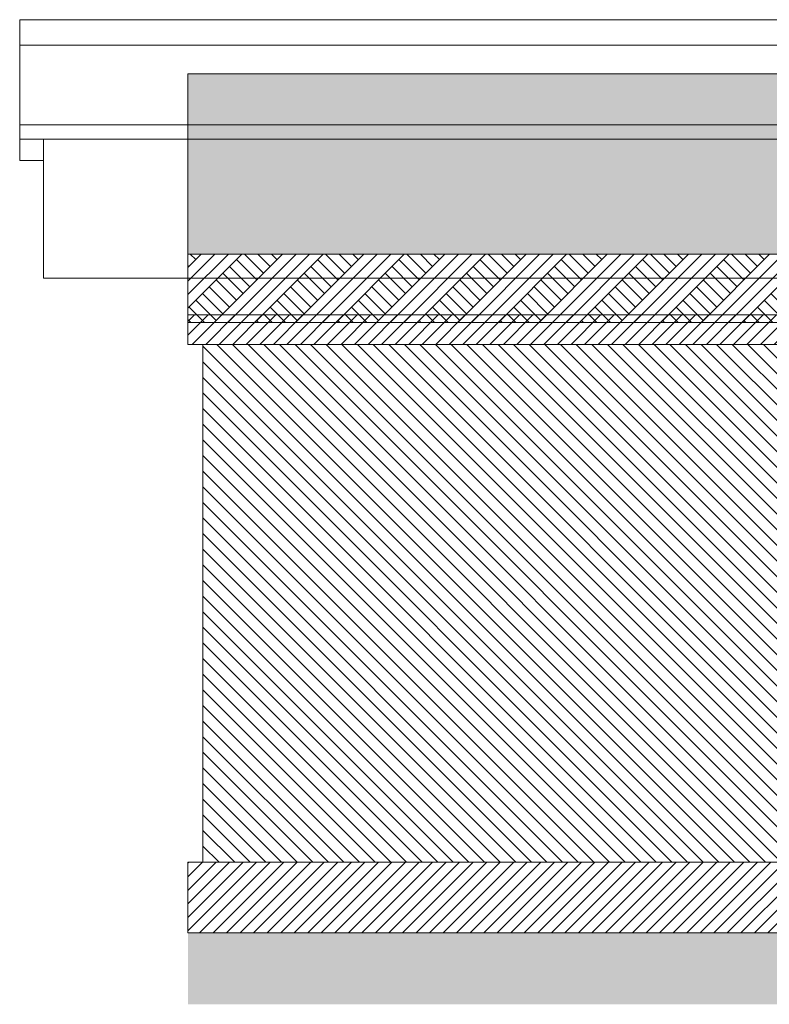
# Model space of a CAD drawing. Header units: millimetres. Extents: x 1516 to 53650, y -1776 to 7865.
# Tile 1 of 37: x 1516 to 6608, y -965 to 5720. Entities that reach past the tile are written whole.
import ezdxf

# ---------------------------------------------------------------- set-up
doc = ezdxf.new("R2010")
doc.units = ezdxf.units.MM
doc.header["$MEASUREMENT"] = 0
for name, color, linetype in [('2D - Dessin général.AL', 7, 'Continuous'), ('_Constr - Structure.AL', 7, 'Continuous'), ('Pour vue 3D seulement.AL', 7, 'Continuous')]:
    doc.layers.add(name, color=color, linetype=linetype)
pattern_1 = [(45, (0, 0), (-45.96194, 45.96194), [])]

# ---------------------------------------------------------------- blocks, each defined once
blk = doc.blocks.new('Élément de coupe_24')
at = {"layer": '_Constr - Structure.AL', "color": 7, "linetype": 'Continuous', "lineweight": 13}
for p, q in [((1515.7, 5546.6), (1515.7, 5719.9)), ((53630, 5719.9), (1515.7, 5719.9)), ((1515.7, 5006.8), (1515.7, 5546.6)), ((53630, 5546.6), (1515.7, 5546.6)), ((1515.7, 4909.7), (1515.7, 5006.8)), ((53630, 5006.8), (1515.7, 5006.8)), ((1676.4, 4909.7), (1515.7, 4909.7)), ((1515.7, 4764), (1515.7, 4909.7)), ((1676.4, 4764), (1515.7, 4764))]:
    blk.add_line(p, q, dxfattribs=at)
blk = doc.blocks.new('Élément de coupe_36')
at = {"layer": 'Pour vue 3D seulement.AL', "color": 7, "linetype": 'Continuous', "lineweight": 13}
for p, q in [((7093.7, 4909.7), (1676.4, 4909.7)), ((1676.4, 3965.3), (1676.4, 4909.7)), ((7093.7, 4713.1), (7093.7, 4806.1)), ((7093.7, 3965.3), (7093.7, 4713.1)), ((7093.7, 3965.3), (1676.4, 3965.3))]:
    blk.add_line(p, q, dxfattribs=at)

msp = doc.modelspace()

# ---------------------------------------------------------------- hatches: boundary and pattern name
at = {"linetype": 'Continuous', "lineweight": 0, "true_color": 0xcccccc}
h = msp.add_hatch(dxfattribs=at)
h.set_pattern_fill('Terre', color=254, style=0, pattern_type=2)
h.set_pattern_definition([(45, (26780.61, -732.37), (-137.8858, 137.8858), []), (45, (26734.65, -686.4), (-275.7716, 275.7716), []), (45, (26688.7, -640.44), (-275.7716, 275.7716), []), (135, (26642.726, -594.48), (45.96194, 45.96194), [195, -195])])
h.paths.add_polyline_path([(2658.598, -480), (53649.628, -480), (53649.628, -964.731), (2658.598, -964.731)])
at = {"layer": '2D - Dessin général.AL', "linetype": 'Continuous', "lineweight": 5}
h = msp.add_hatch(dxfattribs=at)
h.set_pattern_fill('Herbe', color=8, style=0, pattern_type=2)
h.set_pattern_definition([(90, (0, 0), (-300, 0), [43.3013, -129.9038]), (90, (150, 86.6), (-300, 0), [43.3013, -129.9038]), (30, (0, 0), (-150, 259.8076), [43.3013, -129.9038]), (30, (0, 173.2), (-150, 259.8076), [43.3013, -129.9038]), (150, (0, 0), (150, 259.8076), [43.3013, -129.9038]), (150, (0, 173.2), (150, 259.8076), [43.3013, -129.9038])])
h.paths.add_polyline_path([(53633.309, 5352.242), (2658.598, 5352.242), (2658.598, 4128.02), (9034.81, 4128.02), (9034.81, 4422.29), (9109.393, 4511.43), (9200.931, 4538.807), (9200.931, 4841.527), (9163.886, 4841.527), (9163.886, 4931.591), (9215.068, 4931.591), (10431.132, 4931.591), (10482.315, 4931.591), (10482.315, 4841.527), (10445.141, 4841.527), (10445.141, 4538.845), (10536.808, 4511.43, -0.2368986), (10611.39, 4422.29), (10611.39, 4128.02), (18984.662, 4128.02), (18984.662, 4443.709, -0.23689814), (19059.244, 4532.849), (19150.911, 4560.264), (19150.783, 4841.527), (19113.737, 4841.527), (19113.737, 4931.591), (20432.166, 4931.591), (20432.166, 4841.527), (20395.709, 4841.527), (20394.993, 4560.264), (20482.908, 4533.971, -0.24796748), (20561.242, 4443.709), (20561.242, 4128.02), (28999.989, 4128.02), (28999.989, 4422.581, -0.23897561), (29074.102, 4511.43), (29166.257, 4538.491), (29166.11, 4841.527), (29129.065, 4841.527), (29129.065, 4931.591), (29180.247, 4931.591), (30396.312, 4931.591), (30447.494, 4931.591), (30447.494, 4841.527), (30410.32, 4841.527), (30410.449, 4543.097), (30493.65, 4513.666, -0.22434778), (30576.57, 4422.581), (30576.57, 4128.02), (38977.258, 4128.02), (38977.258, 4422.581, -0.28590937), (39049.363, 4510.616), (39143.526, 4538.491), (39143.379, 4841.527), (39106.334, 4841.527), (39106.334, 4931.591), (39157.516, 4931.591), (40373.58, 4931.591), (40424.763, 4931.591), (40424.763, 4841.527), (40387.589, 4841.527), (40387.717, 4543.097), (40487.276, 4509.108, -0.22959692), (40553.838, 4422.581), (40553.838, 4128.02), (53633.309, 4128.02)])
h = msp.add_hatch(dxfattribs=at)
h.set_pattern_fill('Dallage', style=0, pattern_type=2)
h.set_pattern_definition(pattern_1)
h.paths.add_polyline_path([(9243.471, 3664.384), (9215.068, 4543.035), (9109.393, 4511.43, 0.23689864), (9034.81, 4422.29), (9034.81, 3715.208), (2658.598, 3715.208), (2658.598, 3514.447), (9243.471, 3514.447)])
h = msp.add_hatch(dxfattribs=at)
h.set_pattern_fill('Terre', color=8, style=0, pattern_type=2)
h.set_pattern_definition([(45, (0, 0), (-137.886, 137.886), []), (45, (-45.96, 45.96), (-275.772, 275.772), []), (45, (-91.92, 91.92), (-275.772, 275.772), []), (135, (-137.886, 137.886), (45.96194, 45.96194), [195, -195])])
h.paths.add_polyline_path([(2658.598, 3664.384), (9034.81, 3664.384), (9034.81, 4128.02), (2658.598, 4128.02)])
h = msp.add_hatch(dxfattribs=at)
h.set_pattern_fill('Dallage', style=0, pattern_type=2)
h.set_pattern_definition(pattern_1)
h.paths.add_polyline_path([(2658.598, 0), (42128.506, 0), (42128.506, 3715.208), (42428.506, 3715.208), (42428.506, 0), (47089.585, 4.001), (47089.585, 3518.448), (47434.683, 3519.264), (47434.683, 0), (53649.628, 0), (53649.628, -480), (2658.598, -480)])
h = msp.add_hatch(dxfattribs=at)
h.set_pattern_fill('Diagonales', color=8, style=0, pattern_type=2)
h.set_pattern_definition([(135, (3646.645, 6647.95), (53.033, 53.033), [])])
h.paths.add_polyline_path([(2760.395, 3514.447), (7097.621, 3514.447), (7097.621, 0), (2760.395, 0)])

# ---------------------------------------------------------------- linework, layer by layer
at = {"layer": '2D - Dessin général.AL', "color": 7, "linetype": 'Continuous', "lineweight": 5, "flags": 128}
msp.add_lwpolyline([(53633.309, 5352.242), (2658.598, 5352.242), (2658.598, 4128.02), (9034.81, 4128.02), (9034.81, 4422.29), (9109.393, 4511.43), (9200.931, 4538.807), (9200.931, 4841.527), (9163.886, 4841.527), (9163.886, 4931.591), (9215.068, 4931.591), (10431.132, 4931.591), (10482.315, 4931.591), (10482.315, 4841.527), (10445.141, 4841.527), (10445.141, 4538.845), (10536.808, 4511.43, -0.2368986), (10611.39, 4422.29), (10611.39, 4128.02), (18984.662, 4128.02)], format="xyb", dxfattribs=at)
msp.add_lwpolyline([(9243.471, 3664.384), (9215.068, 4543.035), (9109.393, 4511.43, 0.23689864), (9034.81, 4422.29), (9034.81, 3715.208), (2658.598, 3715.208), (2658.598, 3514.447), (9243.471, 3514.447)], format="xyb", close=True, dxfattribs=at)
for points in [[(2658.598, 3664.384), (9034.81, 3664.384), (9034.81, 4128.02), (2658.598, 4128.02)], [(2658.598, 0), (42128.506, 0), (42128.506, 3715.208), (42428.506, 3715.208), (42428.506, 0), (47089.585, 4.001), (47089.585, 3518.448), (47434.683, 3519.264), (47434.683, 0), (53649.628, 0), (53649.628, -480), (2658.598, -480)], [(2760.395, 3514.447), (7097.621, 3514.447), (7097.621, 0), (2760.395, 0)]]:
    msp.add_lwpolyline(points, close=True, dxfattribs=at)

# ---------------------------------------------------------------- block references
at = {"layer": '_Constr - Structure.AL', "lineweight": 0}
msp.add_blockref('Élément de coupe_24', (0, 0), dxfattribs=at)
at = {"layer": 'Pour vue 3D seulement.AL', "lineweight": 0}
msp.add_blockref('Élément de coupe_36', (0, 0), dxfattribs=at)

doc.saveas('drawing.dxf')
